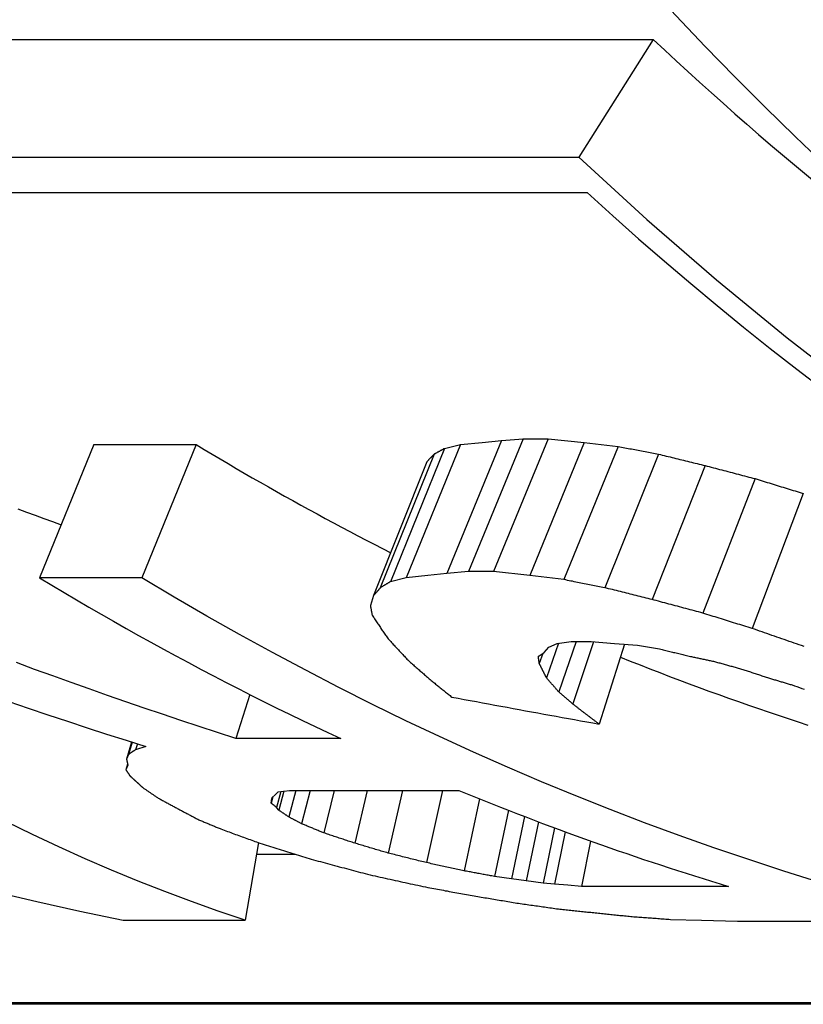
# Model space of a CAD drawing. Header units: millimetres. Extents: x 77 to 356, y 54 to 383.
# Tile 16 of 24: x 135.12 to 137.75, y 336.26 to 339.57. Entities that reach past the tile are written whole.
import ezdxf

# ---------------------------------------------------------------- set-up
doc = ezdxf.new("R2010")
doc.units = ezdxf.units.MM
doc.layers.add('Detail', color=2, linetype='Continuous')

msp = doc.modelspace()

# ---------------------------------------------------------------- linework, layer by layer
at = {"layer": 'Detail'}
for p, q in [((125.203, 339.4998), (137.2489, 339.4998)), ((137.2489, 339.4998), (136.9989, 339.1038)), ((124.9529, 339.1038), (136.9989, 339.1038)), ((125.1902, 338.9848), (137.0271, 338.9848)), ((136.7392, 338.1513), (136.5558, 337.7042)), ((136.8124, 338.1578), (136.6287, 337.7109)), ((136.6746, 338.1449), (136.7392, 338.1513)), ((136.8965, 338.1578), (136.7127, 337.7109)), ((136.7392, 338.1513), (136.8124, 338.1578)), ((136.8124, 338.1578), (136.8965, 338.1578)), ((136.8965, 338.1578), (137.0177, 338.1449)), ((135.3701, 338.1382), (135.1876, 337.6906)), ((135.3701, 338.1382), (135.7136, 338.1382)), ((135.7136, 338.1382), (135.5311, 337.6906)), ((136.5478, 338.1252), (136.3661, 337.6771)), ((136.6018, 338.1382), (136.4192, 337.6906)), ((136.5478, 338.1252), (136.6018, 338.1382)), ((136.6018, 338.1382), (136.6746, 338.1449)), ((137.0177, 338.1449), (136.8348, 337.6975)), ((137.1315, 338.1318), (136.9494, 337.684)), ((137.0177, 338.1449), (137.1315, 338.1318)), ((136.513, 338.1059), (136.3324, 337.657)), ((137.2666, 338.1059), (137.0861, 337.657)), ((136.4889, 338.0802), (136.31, 337.6304)), ((137.4232, 338.0676), (137.2452, 337.6174)), ((137.5912, 338.0235), (137.416, 337.5716)), ((137.7533, 337.9738), (137.5814, 337.52)), ((135.5311, 337.6906), (135.1876, 337.6906)), ((136.4192, 337.6906), (136.3661, 337.6771)), ((136.4916, 337.6975), (136.4192, 337.6906)), ((136.5558, 337.7042), (136.4916, 337.6975)), ((136.6287, 337.7109), (136.5558, 337.7042)), ((136.7127, 337.7109), (136.6287, 337.7109)), ((136.8348, 337.6975), (136.7127, 337.7109)), ((136.9494, 337.684), (136.8348, 337.6975)), ((136.31, 337.6304), (136.299, 337.5975)), ((136.8823, 337.4387), (136.8985, 337.4572)), ((136.9315, 337.4704), (136.8908, 337.3538)), ((136.8985, 337.4572), (136.9262, 337.4697)), ((136.9262, 337.4697), (136.9734, 337.4761)), ((136.9898, 337.4761), (136.9321, 337.3068)), ((136.9734, 337.4761), (137.0403, 337.4761)), ((137.0486, 337.4754), (136.9789, 337.2664)), ((137.0403, 337.4761), (137.1188, 337.4697)), ((137.1532, 337.4669), (137.0672, 337.1989)), ((137.1188, 337.4697), (137.1968, 337.4635)), ((137.1968, 337.4635), (137.27, 337.4511)), ((136.8632, 337.4263), (136.8823, 337.4387)), ((136.8788, 337.4364), (136.8665, 337.4021)), ((135.8937, 337.2981), (135.8475, 337.1499)), ((135.497, 337.1384), (135.4799, 337.081)), ((135.4987, 337.1378), (135.4864, 337.0968)), ((135.5163, 337.1323), (135.5102, 337.1125)), ((136.1993, 337.1499), (135.8475, 337.1499)), ((135.4864, 337.0968), (135.4799, 337.081)), ((135.5452, 337.1231), (135.5102, 337.1125)), ((135.4836, 337.0643), (135.478, 337.0451)), ((135.4844, 337.0605), (135.478, 337.0451)), ((135.9688, 336.9517), (135.9789, 336.9611)), ((135.9789, 336.9611), (135.9889, 336.9708)), ((135.9983, 336.972), (135.9842, 336.9187)), ((135.9889, 336.9708), (136.0269, 336.9758)), ((136.0082, 336.9733), (135.9914, 336.9093)), ((136.0482, 336.9758), (136.0252, 336.8864)), ((136.0269, 336.9758), (136.5966, 336.9758)), ((136.0962, 336.9758), (136.0679, 336.8639)), ((136.1777, 336.9758), (136.1426, 336.8329)), ((136.2884, 336.9758), (136.2463, 336.7987)), ((136.407, 336.9758), (136.3586, 336.7652)), ((136.5418, 336.9758), (136.4879, 336.733)), ((135.9714, 336.9542), (135.9657, 336.9327)), ((135.9657, 336.9327), (135.967, 336.9422)), ((135.967, 336.9422), (135.9688, 336.9517)), ((136.6659, 336.9475), (136.6138, 336.7056)), ((135.9914, 336.9093), (135.9842, 336.9187)), ((136.7626, 336.9091), (136.7157, 336.6865)), ((136.8171, 336.8879), (136.7735, 336.679)), ((136.8633, 336.8703), (136.8222, 336.6716)), ((136.918, 336.8497), (136.88, 336.6642)), ((136.9533, 336.8367), (136.9174, 336.6605)), ((135.9228, 336.8004), (135.8785, 336.5393)), ((137.0388, 336.8057), (137.008, 336.6533)), ((135.9162, 336.7614), (136.0463, 336.7614)), ((136.7735, 336.679), (136.7157, 336.6865)), ((136.8222, 336.6716), (136.7735, 336.679)), ((136.88, 336.6642), (136.8222, 336.6716)), ((136.9174, 336.6605), (136.88, 336.6642)), ((136.9625, 336.6569), (136.9174, 336.6605)), ((137.008, 336.6533), (136.9625, 336.6569)), ((137.5022, 336.6533), (137.008, 336.6533)), ((135.4681, 336.5393), (135.8785, 336.5393)), ((137.3072, 336.5424), (137.4115, 336.5393)), ((137.4115, 336.5393), (137.5327, 336.5362)), ((137.5327, 336.5362), (138.2785, 336.5362)), ((143.3606, 336.2617), (131.5587, 336.2617)), ((143.3631, 336.2569), (131.6116, 336.2569))]:
    msp.add_line(p, q, dxfattribs=at)
at = {"layer": 'Detail', "flags": 128}
for points in [[(136.9989, 339.1038), (137.2281, 338.894), (137.4616, 338.6916), (137.6994, 338.4967), (137.9412, 338.3093), (138.1869, 338.1297), (138.4363, 337.9577), (138.6892, 337.7935), (138.9454, 337.6372), (139.2048, 337.4889), (139.4672, 337.3486), (139.7324, 337.2164), (140.0003, 337.0923), (140.2706, 336.9765)], [(135.7136, 338.1382), (135.7405, 338.122), (135.7673, 338.1059), (135.7942, 338.0899), (135.8212, 338.074), (135.8482, 338.0581), (135.8752, 338.0424), (135.9022, 338.0267), (135.9293, 338.0112), (135.9564, 337.9957), (135.9836, 337.9803), (136.0108, 337.965), (136.038, 337.9498), (136.0653, 337.9347), (136.0926, 337.9197), (136.1199, 337.9048), (136.1473, 337.89), (136.1747, 337.8752), (136.2021, 337.8606), (136.2296, 337.846), (136.2571, 337.8316), (136.2846, 337.8172), (136.3121, 337.8029), (136.3397, 337.7887), (136.3674, 337.7746)], [(136.513, 338.1059), (136.5144, 338.1067), (136.5159, 338.1075), (136.5173, 338.1083), (136.5188, 338.1091), (136.5202, 338.1099), (136.5217, 338.1107), (136.5231, 338.1115), (136.5246, 338.1123), (136.526, 338.1131), (136.5275, 338.1139), (136.5289, 338.1147), (136.5304, 338.1155), (136.5318, 338.1163), (136.5333, 338.1171), (136.5347, 338.1179), (136.5362, 338.1187), (136.5376, 338.1195), (136.5391, 338.1203), (136.5405, 338.1212), (136.542, 338.122), (136.5434, 338.1228), (136.5449, 338.1236), (136.5463, 338.1244), (136.5478, 338.1252)], [(137.1315, 338.1318), (137.1372, 338.1307), (137.1428, 338.1297), (137.1484, 338.1286), (137.154, 338.1275), (137.1597, 338.1264), (137.1653, 338.1253), (137.1709, 338.1242), (137.1765, 338.1232), (137.1822, 338.1221), (137.1878, 338.121), (137.1934, 338.1199), (137.1991, 338.1188), (137.2047, 338.1177), (137.2103, 338.1167), (137.2159, 338.1156), (137.2216, 338.1145), (137.2272, 338.1134), (137.2328, 338.1123), (137.2384, 338.1113), (137.2441, 338.1102), (137.2497, 338.1091), (137.2553, 338.108), (137.261, 338.107), (137.2666, 338.1059)], [(136.4889, 338.0802), (136.4899, 338.0812), (136.4909, 338.0823), (136.4919, 338.0834), (136.4929, 338.0844), (136.4939, 338.0855), (136.4949, 338.0866), (136.4959, 338.0876), (136.4969, 338.0887), (136.4979, 338.0898), (136.4989, 338.0908), (136.4999, 338.0919), (136.5009, 338.093), (136.5019, 338.0941), (136.5029, 338.0951), (136.5039, 338.0962), (136.5049, 338.0973), (136.5059, 338.0983), (136.5069, 338.0994), (136.5079, 338.1005), (136.5089, 338.1016), (136.5099, 338.1026), (136.5109, 338.1037), (136.5119, 338.1048), (136.513, 338.1059)], [(137.2666, 338.1059), (137.2731, 338.1043), (137.2796, 338.1027), (137.2862, 338.1011), (137.2927, 338.0995), (137.2992, 338.0979), (137.3057, 338.0963), (137.3123, 338.0947), (137.3188, 338.0931), (137.3253, 338.0915), (137.3318, 338.0899), (137.3384, 338.0883), (137.3449, 338.0867), (137.3514, 338.0851), (137.3579, 338.0835), (137.3645, 338.0819), (137.371, 338.0803), (137.3775, 338.0787), (137.3841, 338.0771), (137.3906, 338.0756), (137.3971, 338.074), (137.4036, 338.0724), (137.4102, 338.0708), (137.4167, 338.0692), (137.4232, 338.0676)], [(137.4232, 338.0676), (137.4302, 338.0658), (137.4372, 338.0639), (137.4442, 338.0621), (137.4512, 338.0602), (137.4582, 338.0584), (137.4652, 338.0565), (137.4722, 338.0547), (137.4792, 338.0528), (137.4862, 338.051), (137.4932, 338.0492), (137.5002, 338.0473), (137.5072, 338.0455), (137.5142, 338.0436), (137.5212, 338.0418), (137.5282, 338.04), (137.5352, 338.0381), (137.5422, 338.0363), (137.5492, 338.0345), (137.5562, 338.0326), (137.5632, 338.0308), (137.5702, 338.029), (137.5772, 338.0272), (137.5842, 338.0253), (137.5912, 338.0235)], [(137.5912, 338.0235), (137.5979, 338.0214), (137.6047, 338.0193), (137.6114, 338.0172), (137.6182, 338.0152), (137.6249, 338.0131), (137.6317, 338.011), (137.6384, 338.0089), (137.6452, 338.0068), (137.6519, 338.0048), (137.6587, 338.0027), (137.6654, 338.0006), (137.6722, 337.9986), (137.679, 337.9965), (137.6857, 337.9944), (137.6925, 337.9923), (137.6992, 337.9903), (137.706, 337.9882), (137.7127, 337.9862), (137.7195, 337.9841), (137.7263, 337.982), (137.733, 337.98), (137.7398, 337.9779), (137.7466, 337.9759), (137.7533, 337.9738)], [(135.1146, 337.9222), (135.1436, 337.9113), (135.1727, 337.9005), (135.2018, 337.8897), (135.2309, 337.879), (135.26, 337.8683)], [(135.1876, 337.6906), (135.2288, 337.6657), (135.2702, 337.6409), (135.3116, 337.6164), (135.3531, 337.5921), (135.3947, 337.568), (135.4363, 337.5441), (135.4781, 337.5204), (135.5199, 337.4969), (135.5618, 337.4736), (135.6038, 337.4506), (135.6458, 337.4277), (135.688, 337.4051), (135.7302, 337.3826), (135.7725, 337.3604), (135.8148, 337.3384), (135.8573, 337.3166), (135.8998, 337.295), (135.9423, 337.2736), (135.985, 337.2525), (136.0277, 337.2315), (136.0705, 337.2108), (136.1133, 337.1903), (136.1563, 337.17), (136.1993, 337.1499)], [(137.805, 336.6679), (137.6874, 336.7046), (137.5701, 336.743), (137.4531, 336.7828), (137.3366, 336.8242), (137.2204, 336.8672), (137.1045, 336.9116), (136.9891, 336.9576), (136.8741, 337.0051), (136.7596, 337.0541), (136.6454, 337.1045), (136.5317, 337.1565), (136.4185, 337.21), (136.3058, 337.265), (136.1935, 337.3214), (136.0818, 337.3793), (135.9706, 337.4387), (135.8599, 337.4995), (135.7497, 337.5618), (135.6401, 337.6255), (135.5311, 337.6906)], [(136.3324, 337.657), (136.3315, 337.6559), (136.3306, 337.6548), (136.3296, 337.6537), (136.3287, 337.6526), (136.3278, 337.6515), (136.3268, 337.6504), (136.3259, 337.6492), (136.325, 337.6481), (136.324, 337.647), (136.3231, 337.6459), (136.3221, 337.6448), (136.3212, 337.6437), (136.3203, 337.6426), (136.3193, 337.6414), (136.3184, 337.6403), (136.3175, 337.6392), (136.3165, 337.6381), (136.3156, 337.637), (136.3147, 337.6359), (136.3137, 337.6348), (136.3128, 337.6337), (136.3119, 337.6326), (136.3109, 337.6315), (136.31, 337.6304)], [(136.3661, 337.6771), (136.3647, 337.6763), (136.3633, 337.6754), (136.3619, 337.6746), (136.3605, 337.6737), (136.3591, 337.6729), (136.3577, 337.6721), (136.3563, 337.6712), (136.3549, 337.6704), (136.3535, 337.6696), (136.3521, 337.6687), (136.3507, 337.6679), (136.3493, 337.6671), (136.3478, 337.6662), (136.3464, 337.6654), (136.345, 337.6646), (136.3436, 337.6637), (136.3422, 337.6629), (136.3408, 337.662), (136.3394, 337.6612), (136.338, 337.6604), (136.3366, 337.6595), (136.3352, 337.6587), (136.3338, 337.6579), (136.3324, 337.657)], [(137.0861, 337.657), (137.0804, 337.6582), (137.0747, 337.6593), (137.069, 337.6604), (137.0633, 337.6615), (137.0576, 337.6626), (137.0519, 337.6638), (137.0462, 337.6649), (137.0405, 337.666), (137.0348, 337.6671), (137.0291, 337.6682), (137.0234, 337.6694), (137.0177, 337.6705), (137.012, 337.6716), (137.0063, 337.6727), (137.0007, 337.6739), (136.995, 337.675), (136.9893, 337.6761), (136.9836, 337.6772), (136.9779, 337.6784), (136.9722, 337.6795), (136.9665, 337.6806), (136.9608, 337.6817), (136.9551, 337.6829), (136.9494, 337.684)], [(137.2452, 337.6174), (137.2385, 337.619), (137.2319, 337.6206), (137.2253, 337.6223), (137.2186, 337.6239), (137.212, 337.6256), (137.2054, 337.6272), (137.1988, 337.6289), (137.1921, 337.6305), (137.1855, 337.6322), (137.1789, 337.6338), (137.1722, 337.6355), (137.1656, 337.6371), (137.159, 337.6388), (137.1523, 337.6404), (137.1457, 337.6421), (137.1391, 337.6438), (137.1325, 337.6454), (137.1258, 337.6471), (137.1192, 337.6487), (137.1126, 337.6504), (137.106, 337.6521), (137.0993, 337.6537), (137.0927, 337.6554), (137.0861, 337.657)], [(136.299, 337.5975), (136.2992, 337.5961), (136.2995, 337.5947), (136.2997, 337.5934), (136.2999, 337.592), (136.3002, 337.5907), (136.3004, 337.5893), (136.3007, 337.5879), (136.3009, 337.5866), (136.3012, 337.5852), (136.3014, 337.5839), (136.3017, 337.5825), (136.3019, 337.5811), (136.3022, 337.5798), (136.3024, 337.5784), (136.3027, 337.5771), (136.3029, 337.5757), (136.3032, 337.5744), (136.3034, 337.573), (136.3037, 337.5717), (136.3039, 337.5703), (136.3042, 337.569), (136.3044, 337.5676), (136.3047, 337.5663), (136.3049, 337.5649)], [(137.416, 337.5716), (137.4088, 337.5735), (137.4017, 337.5754), (137.3946, 337.5772), (137.3875, 337.5791), (137.3804, 337.581), (137.3732, 337.5829), (137.3661, 337.5848), (137.359, 337.5867), (137.3519, 337.5887), (137.3448, 337.5906), (137.3376, 337.5925), (137.3305, 337.5944), (137.3234, 337.5963), (137.3163, 337.5982), (137.3092, 337.6001), (137.3021, 337.602), (137.295, 337.6039), (137.2878, 337.6058), (137.2807, 337.6078), (137.2736, 337.6097), (137.2665, 337.6116), (137.2594, 337.6135), (137.2523, 337.6154), (137.2452, 337.6174)], [(136.3049, 337.5649), (136.307, 337.5617), (136.3091, 337.5585), (136.3113, 337.5552), (136.3134, 337.552), (136.3155, 337.5488), (136.3176, 337.5456), (136.3197, 337.5424), (136.3219, 337.5392), (136.324, 337.536), (136.3261, 337.5328), (136.3282, 337.5296), (136.3304, 337.5264), (136.3325, 337.5232), (136.3346, 337.52), (136.3368, 337.5168), (136.3389, 337.5137), (136.341, 337.5105), (136.3432, 337.5073), (136.3453, 337.5042), (136.3475, 337.501), (136.3496, 337.4978), (136.3518, 337.4947), (136.3539, 337.4915), (136.356, 337.4884)], [(137.5814, 337.52), (137.5745, 337.5221), (137.5676, 337.5243), (137.5607, 337.5264), (137.5538, 337.5285), (137.5469, 337.5307), (137.54, 337.5328), (137.5331, 337.5349), (137.5262, 337.5371), (137.5193, 337.5392), (137.5124, 337.5414), (137.5055, 337.5435), (137.4986, 337.5457), (137.4917, 337.5478), (137.4849, 337.55), (137.478, 337.5521), (137.4711, 337.5543), (137.4642, 337.5564), (137.4573, 337.5586), (137.4504, 337.5607), (137.4435, 337.5629), (137.4366, 337.5651), (137.4297, 337.5672), (137.4228, 337.5694), (137.416, 337.5716)], [(136.356, 337.4884), (136.3589, 337.4853), (136.3617, 337.4821), (136.3646, 337.479), (136.3674, 337.4759), (136.3703, 337.4728), (136.3731, 337.4697), (136.376, 337.4665), (136.3788, 337.4634), (136.3817, 337.4603), (136.3846, 337.4572), (136.3874, 337.4542), (136.3903, 337.4511), (136.3931, 337.448), (136.396, 337.4449), (136.3989, 337.4418), (136.4017, 337.4387), (136.4046, 337.4357), (136.4075, 337.4326), (136.4103, 337.4295), (136.4132, 337.4265), (136.4161, 337.4234), (136.419, 337.4204), (136.4218, 337.4173), (136.4247, 337.4143)], [(137.756, 337.4596), (137.7477, 337.4624), (137.7394, 337.4653), (137.731, 337.4681), (137.7227, 337.471), (137.7144, 337.4738), (137.7061, 337.4767), (137.6978, 337.4796), (137.6894, 337.4824), (137.6811, 337.4853), (137.6728, 337.4882), (137.6645, 337.4911), (137.6562, 337.4939), (137.6479, 337.4968), (137.6396, 337.4997), (137.6312, 337.5026), (137.6229, 337.5055), (137.6146, 337.5084), (137.6063, 337.5113), (137.598, 337.5142), (137.5897, 337.5171), (137.5814, 337.52)], [(136.8665, 337.4021), (136.8664, 337.4031), (136.8663, 337.4041), (136.8661, 337.4051), (136.866, 337.4061), (136.8658, 337.4071), (136.8657, 337.4081), (136.8656, 337.4091), (136.8654, 337.4101), (136.8653, 337.4111), (136.8652, 337.4121), (136.865, 337.4132), (136.8649, 337.4142), (136.8647, 337.4152), (136.8646, 337.4162), (136.8645, 337.4172), (136.8643, 337.4182), (136.8642, 337.4192), (136.8641, 337.4202), (136.8639, 337.4212), (136.8638, 337.4223), (136.8636, 337.4233), (136.8635, 337.4243), (136.8634, 337.4253), (136.8632, 337.4263)], [(137.1393, 337.4236), (137.1722, 337.4104), (137.2051, 337.3974), (137.238, 337.3845), (137.271, 337.3717), (137.3039, 337.359), (137.337, 337.3465), (137.37, 337.3341), (137.4031, 337.3218), (137.4362, 337.3097), (137.4694, 337.2977), (137.5026, 337.2858), (137.5358, 337.274), (137.569, 337.2624), (137.6023, 337.2509), (137.6356, 337.2396), (137.669, 337.2283), (137.7023, 337.2172), (137.7357, 337.2062), (137.7691, 337.1954)], [(137.27, 337.4511), (137.2744, 337.45), (137.2787, 337.449), (137.283, 337.448), (137.2874, 337.4469), (137.2917, 337.4459), (137.2961, 337.4449), (137.3004, 337.4438), (137.3047, 337.4428), (137.3091, 337.4418), (137.3134, 337.4407), (137.3178, 337.4397), (137.3221, 337.4387), (137.3264, 337.4376), (137.3308, 337.4366), (137.3351, 337.4356), (137.3395, 337.4345), (137.3438, 337.4335), (137.3482, 337.4325), (137.3525, 337.4315), (137.3569, 337.4304), (137.3612, 337.4294), (137.3655, 337.4284), (137.3699, 337.4273), (137.3742, 337.4263)], [(137.3742, 337.4263), (137.3777, 337.4256), (137.3812, 337.4248), (137.3847, 337.424), (137.3882, 337.4233), (137.3917, 337.4225), (137.3952, 337.4217), (137.3988, 337.421), (137.4023, 337.4202), (137.4058, 337.4195), (137.4093, 337.4187), (137.4128, 337.4179), (137.4163, 337.4172), (137.4198, 337.4164), (137.4233, 337.4156), (137.4268, 337.4149), (137.4303, 337.4141), (137.4338, 337.4134), (137.4373, 337.4126), (137.4408, 337.4118), (137.4443, 337.4111), (137.4478, 337.4103), (137.4513, 337.4096), (137.4548, 337.4088), (137.4583, 337.408)], [(135.8475, 337.1499), (135.7857, 337.17), (135.7239, 337.1903), (135.6622, 337.2108), (135.6005, 337.2315), (135.539, 337.2525), (135.4775, 337.2736), (135.4161, 337.295), (135.3547, 337.3166), (135.2934, 337.3384), (135.2322, 337.3604), (135.1711, 337.3826), (135.1101, 337.4051)], [(136.4247, 337.4143), (136.4278, 337.4115), (136.431, 337.4087), (136.4341, 337.4059), (136.4372, 337.4031), (136.4404, 337.4003), (136.4435, 337.3975), (136.4466, 337.3947), (136.4498, 337.392), (136.4529, 337.3892), (136.4561, 337.3864), (136.4592, 337.3837), (136.4624, 337.3809), (136.4655, 337.3781), (136.4686, 337.3754), (136.4718, 337.3726), (136.4749, 337.3699), (136.4781, 337.3671), (136.4812, 337.3644), (136.4844, 337.3616), (136.4875, 337.3589), (136.4907, 337.3562), (136.4939, 337.3534), (136.497, 337.3507), (136.5002, 337.348)], [(136.8786, 337.3778), (136.8781, 337.3788), (136.8776, 337.3798), (136.8771, 337.3808), (136.8766, 337.3818), (136.8761, 337.3828), (136.8756, 337.3839), (136.8751, 337.3849), (136.8746, 337.3859), (136.8741, 337.3869), (136.8736, 337.3879), (136.8731, 337.3889), (136.8726, 337.3899), (136.8721, 337.3909), (136.8716, 337.3919), (136.8711, 337.3929), (136.8706, 337.394), (136.8701, 337.395), (136.8696, 337.396), (136.8691, 337.397), (136.8686, 337.398), (136.868, 337.399), (136.8675, 337.4), (136.867, 337.401), (136.8665, 337.4021)], [(137.4583, 337.408), (137.462, 337.407), (137.4656, 337.406), (137.4693, 337.405), (137.4729, 337.404), (137.4766, 337.403), (137.4802, 337.4019), (137.4839, 337.4009), (137.4875, 337.3999), (137.4911, 337.3989), (137.4948, 337.3979), (137.4984, 337.3969), (137.5021, 337.3959), (137.5057, 337.3948), (137.5094, 337.3938), (137.513, 337.3928), (137.5167, 337.3918), (137.5203, 337.3908), (137.524, 337.3898), (137.5276, 337.3888), (137.5313, 337.3878), (137.5349, 337.3868), (137.5386, 337.3858), (137.5422, 337.3847), (137.5459, 337.3837)], [(136.8908, 337.3538), (136.8903, 337.3548), (136.8898, 337.3558), (136.8893, 337.3568), (136.8888, 337.3578), (136.8883, 337.3588), (136.8878, 337.3598), (136.8872, 337.3608), (136.8867, 337.3618), (136.8862, 337.3628), (136.8857, 337.3638), (136.8852, 337.3648), (136.8847, 337.3658), (136.8842, 337.3668), (136.8837, 337.3678), (136.8832, 337.3688), (136.8827, 337.3698), (136.8822, 337.3708), (136.8817, 337.3718), (136.8812, 337.3728), (136.8807, 337.3738), (136.8801, 337.3748), (136.8796, 337.3758), (136.8791, 337.3768), (136.8786, 337.3778)], [(137.5459, 337.3837), (137.5497, 337.3825), (137.5534, 337.3812), (137.5572, 337.38), (137.561, 337.3787), (137.5648, 337.3775), (137.5685, 337.3762), (137.5723, 337.375), (137.5761, 337.3737), (137.5799, 337.3725), (137.5836, 337.3712), (137.5874, 337.37), (137.5912, 337.3687), (137.595, 337.3675), (137.5987, 337.3662), (137.6025, 337.365), (137.6063, 337.3637), (137.6101, 337.3625), (137.6139, 337.3613), (137.6176, 337.36), (137.6214, 337.3588), (137.6252, 337.3575), (137.629, 337.3563), (137.6327, 337.3551), (137.6365, 337.3538)], [(136.5002, 337.348), (136.5032, 337.3455), (136.5062, 337.343), (136.5092, 337.3406), (136.5122, 337.3381), (136.5153, 337.3356), (136.5183, 337.3332), (136.5213, 337.3307), (136.5243, 337.3283), (136.5273, 337.3258), (136.5304, 337.3234), (136.5334, 337.3209), (136.5364, 337.3185), (136.5394, 337.3161), (136.5425, 337.3136), (136.5455, 337.3112), (136.5485, 337.3088), (136.5516, 337.3063), (136.5546, 337.3039), (136.5576, 337.3015), (136.5606, 337.2991), (136.5637, 337.2967), (136.5667, 337.2942), (136.5697, 337.2918), (136.5728, 337.2894)], [(136.9321, 337.3068), (136.9304, 337.3087), (136.9287, 337.3107), (136.9269, 337.3126), (136.9252, 337.3146), (136.9235, 337.3165), (136.9217, 337.3184), (136.92, 337.3204), (136.9183, 337.3223), (136.9166, 337.3243), (136.9149, 337.3263), (136.9131, 337.3282), (136.9114, 337.3302), (136.9097, 337.3321), (136.908, 337.3341), (136.9063, 337.3361), (136.9045, 337.338), (136.9028, 337.34), (136.9011, 337.342), (136.8994, 337.3439), (136.8977, 337.3459), (136.8959, 337.3479), (136.8942, 337.3499), (136.8925, 337.3518), (136.8908, 337.3538)], [(137.6365, 337.3538), (137.6398, 337.3528), (137.6431, 337.3518), (137.6464, 337.3509), (137.6497, 337.3499), (137.653, 337.3489), (137.6563, 337.3479), (137.6596, 337.3469), (137.6629, 337.3459), (137.6662, 337.345), (137.6695, 337.344), (137.6728, 337.343), (137.676, 337.342), (137.6793, 337.341), (137.6826, 337.3401), (137.6859, 337.3391), (137.6892, 337.3381), (137.6925, 337.3371), (137.6958, 337.3361), (137.6991, 337.3352), (137.7024, 337.3342), (137.7057, 337.3332), (137.709, 337.3322), (137.7123, 337.3313), (137.7156, 337.3303)], [(137.7156, 337.3303), (137.7237, 337.3273), (137.7319, 337.3244), (137.7401, 337.3215), (137.7482, 337.3185), (137.7564, 337.3156)], [(136.5728, 337.2894), (136.5934, 337.2856), (136.6139, 337.2817), (136.6345, 337.2779), (136.6551, 337.2741), (136.6757, 337.2702), (136.6963, 337.2664), (136.7169, 337.2626), (136.7374, 337.2588), (136.758, 337.255), (136.7786, 337.2512), (136.7992, 337.2474), (136.8198, 337.2437), (136.8404, 337.2399), (136.861, 337.2361), (136.8816, 337.2324), (136.9023, 337.2286), (136.9229, 337.2249), (136.9435, 337.2211), (136.9641, 337.2174), (136.9847, 337.2137), (137.0053, 337.21), (137.026, 337.2063), (137.0466, 337.2026), (137.0672, 337.1989)], [(136.9789, 337.2664), (136.977, 337.268), (136.975, 337.2697), (136.973, 337.2714), (136.9711, 337.273), (136.9691, 337.2747), (136.9672, 337.2764), (136.9652, 337.2781), (136.9633, 337.2797), (136.9613, 337.2814), (136.9594, 337.2831), (136.9574, 337.2848), (136.9555, 337.2865), (136.9535, 337.2882), (136.9516, 337.2898), (136.9496, 337.2915), (136.9477, 337.2932), (136.9457, 337.2949), (136.9438, 337.2966), (136.9418, 337.2983), (136.9399, 337.3), (136.9379, 337.3017), (136.936, 337.3034), (136.9341, 337.3051), (136.9321, 337.3068)], [(135.0842, 337.2746), (135.1498, 337.2522), (135.2155, 337.2301), (135.2813, 337.2082), (135.3472, 337.1866), (135.4131, 337.1652), (135.4791, 337.1441), (135.5452, 337.1231)], [(137.0227, 337.2324), (137.0209, 337.2338), (137.0191, 337.2352), (137.0172, 337.2367), (137.0154, 337.2381), (137.0136, 337.2395), (137.0118, 337.2409), (137.0099, 337.2423), (137.0081, 337.2437), (137.0063, 337.2451), (137.0045, 337.2465), (137.0026, 337.2479), (137.0008, 337.2493), (136.999, 337.2507), (136.9971, 337.2522), (136.9953, 337.2536), (136.9935, 337.255), (136.9917, 337.2564), (136.9898, 337.2578), (136.988, 337.2592), (136.9862, 337.2607), (136.9844, 337.2621), (136.9826, 337.2635), (136.9807, 337.2649), (136.9789, 337.2664)], [(137.0672, 337.1989), (137.0653, 337.2003), (137.0635, 337.2016), (137.0616, 337.203), (137.0598, 337.2044), (137.0579, 337.2058), (137.0561, 337.2072), (137.0542, 337.2086), (137.0524, 337.21), (137.0505, 337.2114), (137.0487, 337.2128), (137.0468, 337.2142), (137.0449, 337.2156), (137.0431, 337.217), (137.0412, 337.2184), (137.0394, 337.2198), (137.0375, 337.2212), (137.0357, 337.2226), (137.0338, 337.224), (137.032, 337.2254), (137.0301, 337.2268), (137.0283, 337.2282), (137.0264, 337.2296), (137.0246, 337.231), (137.0227, 337.2324)], [(135.5102, 337.1125), (135.5092, 337.1119), (135.5082, 337.1112), (135.5073, 337.1105), (135.5063, 337.1099), (135.5053, 337.1092), (135.5043, 337.1086), (135.5033, 337.1079), (135.5023, 337.1073), (135.5013, 337.1066), (135.5003, 337.106), (135.4993, 337.1053), (135.4983, 337.1046), (135.4973, 337.104), (135.4963, 337.1033), (135.4953, 337.1027), (135.4943, 337.102), (135.4933, 337.1014), (135.4923, 337.1007), (135.4914, 337.1001), (135.4904, 337.0994), (135.4894, 337.0988), (135.4884, 337.0981), (135.4874, 337.0975), (135.4864, 337.0968)], [(135.4799, 337.081), (135.48, 337.0802), (135.4802, 337.0793), (135.4804, 337.0784), (135.4806, 337.0776), (135.4808, 337.0767), (135.481, 337.0759), (135.4812, 337.075), (135.4814, 337.0742), (135.4816, 337.0733), (135.4817, 337.0725), (135.4819, 337.0716), (135.4821, 337.0707), (135.4823, 337.0699), (135.4825, 337.069), (135.4827, 337.0682), (135.4829, 337.0673), (135.4831, 337.0665), (135.4833, 337.0656), (135.4834, 337.0648), (135.4836, 337.0639), (135.4838, 337.0631), (135.484, 337.0622), (135.4842, 337.0614), (135.4844, 337.0605)], [(135.478, 337.0451), (135.4785, 337.0443), (135.479, 337.0434), (135.4796, 337.0426), (135.4801, 337.0417), (135.4807, 337.0409), (135.4812, 337.0401), (135.4817, 337.0392), (135.4823, 337.0384), (135.4828, 337.0375), (135.4833, 337.0367), (135.4839, 337.0359), (135.4844, 337.035), (135.485, 337.0342), (135.4855, 337.0334), (135.486, 337.0325), (135.4866, 337.0317), (135.4871, 337.0309), (135.4876, 337.03), (135.4882, 337.0292), (135.4887, 337.0284), (135.4893, 337.0275), (135.4898, 337.0267), (135.4903, 337.0259), (135.4909, 337.025)], [(135.4909, 337.025), (135.4918, 337.0242), (135.4927, 337.0234), (135.4936, 337.0225), (135.4946, 337.0217), (135.4955, 337.0209), (135.4964, 337.02), (135.4973, 337.0192), (135.4982, 337.0184), (135.4991, 337.0175), (135.5001, 337.0167), (135.501, 337.0159), (135.5019, 337.015), (135.5028, 337.0142), (135.5037, 337.0134), (135.5046, 337.0125), (135.5056, 337.0117), (135.5065, 337.0109), (135.5074, 337.01), (135.5083, 337.0092), (135.5092, 337.0084), (135.5102, 337.0075), (135.5111, 337.0067), (135.512, 337.0059), (135.5129, 337.0051)], [(135.5129, 337.0051), (135.5138, 337.0042), (135.5147, 337.0034), (135.5156, 337.0026), (135.5165, 337.0018), (135.5173, 337.001), (135.5182, 337.0002), (135.5191, 336.9993), (135.52, 336.9985), (135.5209, 336.9977), (135.5218, 336.9969), (135.5227, 336.9961), (135.5235, 336.9953), (135.5244, 336.9944), (135.5253, 336.9936), (135.5262, 336.9928), (135.5271, 336.992), (135.528, 336.9912), (135.5289, 336.9904), (135.5298, 336.9896), (135.5307, 336.9888), (135.5315, 336.988), (135.5324, 336.9871), (135.5333, 336.9863), (135.5342, 336.9855)], [(135.5342, 336.9855), (135.5363, 336.9841), (135.5383, 336.9827), (135.5403, 336.9813), (135.5424, 336.9798), (135.5444, 336.9784), (135.5465, 336.977), (135.5485, 336.9756), (135.5506, 336.9742), (135.5526, 336.9727), (135.5547, 336.9713), (135.5567, 336.9699), (135.5588, 336.9685), (135.5608, 336.9671), (135.5629, 336.9657), (135.5649, 336.9643), (135.567, 336.9629), (135.569, 336.9615), (135.5711, 336.9601), (135.5731, 336.9587), (135.5752, 336.9573), (135.5772, 336.9559), (135.5793, 336.9545), (135.5813, 336.9531), (135.5834, 336.9517)], [(135.5834, 336.9517), (135.5863, 336.9501), (135.5892, 336.9485), (135.5921, 336.9469), (135.595, 336.9453), (135.5979, 336.9437), (135.6008, 336.9422), (135.6037, 336.9406), (135.6066, 336.939), (135.6095, 336.9374), (135.6124, 336.9358), (135.6153, 336.9342), (135.6182, 336.9327), (135.6211, 336.9311), (135.624, 336.9295), (135.6269, 336.928), (135.6298, 336.9264), (135.6327, 336.9248), (135.6356, 336.9233), (135.6385, 336.9217), (135.6414, 336.9201), (135.6443, 336.9186), (135.6472, 336.917), (135.6502, 336.9155), (135.6531, 336.9139)], [(135.9842, 336.9187), (135.9834, 336.9192), (135.9826, 336.9198), (135.9818, 336.9204), (135.9811, 336.921), (135.9803, 336.9216), (135.9795, 336.9221), (135.9788, 336.9227), (135.978, 336.9233), (135.9772, 336.9239), (135.9764, 336.9245), (135.9757, 336.9251), (135.9749, 336.9256), (135.9741, 336.9262), (135.9734, 336.9268), (135.9726, 336.9274), (135.9718, 336.928), (135.971, 336.9286), (135.9703, 336.9292), (135.9695, 336.9297), (135.9687, 336.9303), (135.968, 336.9309), (135.9672, 336.9315), (135.9664, 336.9321), (135.9657, 336.9327)], [(135.6531, 336.9139), (135.6559, 336.9124), (135.6588, 336.9108), (135.6617, 336.9093), (135.6646, 336.9077), (135.6674, 336.9062), (135.6703, 336.9047), (135.6732, 336.9031), (135.6761, 336.9016), (135.679, 336.9001), (135.6819, 336.8985), (135.6847, 336.897), (135.6876, 336.8955), (135.6905, 336.8939), (135.6934, 336.8924), (135.6963, 336.8909), (135.6991, 336.8894), (135.702, 336.8879), (135.7049, 336.8864), (135.7078, 336.8848), (135.7107, 336.8833), (135.7136, 336.8818), (135.7165, 336.8803), (135.7193, 336.8788), (135.7222, 336.8773)], [(136.0252, 336.8864), (136.0238, 336.8873), (136.0223, 336.8883), (136.0209, 336.8892), (136.0195, 336.8902), (136.0181, 336.8911), (136.0167, 336.8921), (136.0153, 336.893), (136.0139, 336.894), (136.0125, 336.895), (136.0111, 336.8959), (136.0097, 336.8969), (136.0083, 336.8978), (136.0069, 336.8988), (136.0055, 336.8997), (136.004, 336.9007), (136.0026, 336.9016), (136.0012, 336.9026), (135.9998, 336.9036), (135.9984, 336.9045), (135.997, 336.9055), (135.9956, 336.9064), (135.9942, 336.9074), (135.9928, 336.9084), (135.9914, 336.9093)], [(135.8785, 336.5393), (135.7882, 336.57), (135.6981, 336.6021), (135.6084, 336.6358), (135.5189, 336.671), (135.4298, 336.7078), (135.3409, 336.7461), (135.2525, 336.7859), (135.1644, 336.8272), (135.0766, 336.87)], [(135.7222, 336.8773), (135.7254, 336.876), (135.7285, 336.8747), (135.7316, 336.8734), (135.7347, 336.872), (135.7378, 336.8707), (135.7409, 336.8694), (135.7441, 336.8681), (135.7472, 336.8668), (135.7503, 336.8655), (135.7534, 336.8642), (135.7565, 336.8629), (135.7597, 336.8616), (135.7628, 336.8603), (135.7659, 336.859), (135.769, 336.8577), (135.7721, 336.8564), (135.7753, 336.8551), (135.7784, 336.8538), (135.7815, 336.8525), (135.7846, 336.8512), (135.7878, 336.8499), (135.7909, 336.8486), (135.794, 336.8473), (135.7971, 336.8461)], [(136.0679, 336.8639), (136.0661, 336.8648), (136.0644, 336.8657), (136.0626, 336.8667), (136.0608, 336.8676), (136.059, 336.8685), (136.0572, 336.8695), (136.0554, 336.8704), (136.0537, 336.8713), (136.0519, 336.8723), (136.0501, 336.8732), (136.0483, 336.8741), (136.0465, 336.8751), (136.0447, 336.876), (136.043, 336.877), (136.0412, 336.8779), (136.0394, 336.8788), (136.0376, 336.8798), (136.0358, 336.8807), (136.0341, 336.8817), (136.0323, 336.8826), (136.0305, 336.8836), (136.0287, 336.8845), (136.0269, 336.8855), (136.0252, 336.8864)], [(136.1426, 336.8329), (136.1395, 336.8342), (136.1363, 336.8355), (136.1332, 336.8368), (136.1301, 336.838), (136.127, 336.8393), (136.1239, 336.8406), (136.1208, 336.8419), (136.1177, 336.8432), (136.1146, 336.8444), (136.1114, 336.8457), (136.1083, 336.847), (136.1052, 336.8483), (136.1021, 336.8496), (136.099, 336.8509), (136.0959, 336.8522), (136.0928, 336.8535), (136.0897, 336.8548), (136.0866, 336.8561), (136.0835, 336.8574), (136.0804, 336.8587), (136.0772, 336.86), (136.0741, 336.8613), (136.071, 336.8626), (136.0679, 336.8639)], [(135.7971, 336.8461), (135.8026, 336.844), (135.808, 336.842), (135.8134, 336.84), (135.8189, 336.838), (135.8243, 336.836), (135.8297, 336.834), (135.8352, 336.832), (135.8406, 336.83), (135.8461, 336.8281), (135.8515, 336.8261), (135.857, 336.8241), (135.8624, 336.8221), (135.8679, 336.8201), (135.8733, 336.8182), (135.8787, 336.8162), (135.8842, 336.8142), (135.8896, 336.8123), (135.8951, 336.8103), (135.9005, 336.8084), (135.906, 336.8064), (135.9114, 336.8045), (135.9169, 336.8025), (135.9224, 336.8006), (135.9278, 336.7987)], [(136.2463, 336.7987), (136.242, 336.8001), (136.2376, 336.8015), (136.2333, 336.8029), (136.229, 336.8043), (136.2246, 336.8057), (136.2203, 336.8071), (136.216, 336.8086), (136.2117, 336.81), (136.2074, 336.8114), (136.203, 336.8128), (136.1987, 336.8142), (136.1944, 336.8157), (136.1901, 336.8171), (136.1858, 336.8185), (136.1814, 336.82), (136.1771, 336.8214), (136.1728, 336.8228), (136.1685, 336.8243), (136.1642, 336.8257), (136.1598, 336.8272), (136.1555, 336.8286), (136.1512, 336.8301), (136.1469, 336.8315), (136.1426, 336.8329)], [(135.9278, 336.7987), (135.935, 336.7964), (135.9422, 336.7941), (135.9493, 336.7918), (135.9565, 336.7895), (135.9637, 336.7872), (135.9709, 336.785), (135.978, 336.7827), (135.9852, 336.7804), (135.9924, 336.7782), (135.9996, 336.7759), (136.0068, 336.7737), (136.014, 336.7715), (136.0211, 336.7692), (136.0283, 336.767), (136.0355, 336.7648), (136.0427, 336.7625), (136.0499, 336.7603), (136.0571, 336.7581), (136.0643, 336.7559), (136.0715, 336.7537), (136.0787, 336.7515), (136.0859, 336.7493), (136.0931, 336.7471), (136.1003, 336.7449)], [(136.3586, 336.7652), (136.3539, 336.7666), (136.3492, 336.768), (136.3446, 336.7694), (136.3399, 336.7707), (136.3352, 336.7721), (136.3305, 336.7735), (136.3258, 336.7749), (136.3211, 336.7763), (136.3165, 336.7776), (136.3118, 336.779), (136.3071, 336.7804), (136.3024, 336.7818), (136.2977, 336.7832), (136.2931, 336.7846), (136.2884, 336.786), (136.2837, 336.7874), (136.279, 336.7888), (136.2743, 336.7902), (136.2697, 336.7916), (136.265, 336.793), (136.2603, 336.7944), (136.2556, 336.7958), (136.251, 336.7972), (136.2463, 336.7987)], [(136.4879, 336.733), (136.4825, 336.7343), (136.4771, 336.7356), (136.4717, 336.737), (136.4663, 336.7383), (136.4609, 336.7396), (136.4555, 336.741), (136.4501, 336.7423), (136.4447, 336.7436), (136.4394, 336.745), (136.434, 336.7463), (136.4286, 336.7476), (136.4232, 336.749), (136.4178, 336.7503), (136.4124, 336.7517), (136.4071, 336.753), (136.4017, 336.7544), (136.3963, 336.7557), (136.3909, 336.7571), (136.3855, 336.7584), (136.3801, 336.7598), (136.3748, 336.7611), (136.3694, 336.7625), (136.364, 336.7639), (136.3586, 336.7652)], [(136.1003, 336.7449), (136.1081, 336.7428), (136.116, 336.7406), (136.1239, 336.7384), (136.1317, 336.7363), (136.1396, 336.7341), (136.1475, 336.732), (136.1554, 336.7298), (136.1632, 336.7277), (136.1711, 336.7256), (136.179, 336.7234), (136.1869, 336.7213), (136.1947, 336.7192), (136.2026, 336.7171), (136.2105, 336.715), (136.2184, 336.7129), (136.2263, 336.7108), (136.2341, 336.7087), (136.242, 336.7066), (136.2499, 336.7045), (136.2578, 336.7024), (136.2657, 336.7003), (136.2736, 336.6983), (136.2815, 336.6962), (136.2894, 336.6941)], [(136.6138, 336.7056), (136.6085, 336.7067), (136.6033, 336.7078), (136.598, 336.709), (136.5928, 336.7101), (136.5875, 336.7112), (136.5823, 336.7124), (136.577, 336.7135), (136.5718, 336.7146), (136.5665, 336.7158), (136.5613, 336.7169), (136.556, 336.7181), (136.5508, 336.7192), (136.5455, 336.7203), (136.5403, 336.7215), (136.5351, 336.7226), (136.5298, 336.7238), (136.5246, 336.7249), (136.5193, 336.7261), (136.5141, 336.7272), (136.5088, 336.7284), (136.5036, 336.7295), (136.4983, 336.7307), (136.4931, 336.7318), (136.4879, 336.733)], [(136.2894, 336.6941), (136.2978, 336.6922), (136.3063, 336.6903), (136.3147, 336.6884), (136.3232, 336.6865), (136.3316, 336.6847), (136.3401, 336.6828), (136.3486, 336.6809), (136.357, 336.679), (136.3655, 336.6772), (136.374, 336.6753), (136.3824, 336.6734), (136.3909, 336.6716), (136.3994, 336.6697), (136.4078, 336.6679), (136.4163, 336.666), (136.4248, 336.6642), (136.4332, 336.6623), (136.4417, 336.6605), (136.4502, 336.6587), (136.4586, 336.6569), (136.4671, 336.655), (136.4756, 336.6532), (136.4841, 336.6514), (136.4925, 336.6496)], [(136.7157, 336.6865), (136.7114, 336.6873), (136.7072, 336.6881), (136.7029, 336.6889), (136.6987, 336.6897), (136.6944, 336.6905), (136.6902, 336.6912), (136.686, 336.692), (136.6817, 336.6928), (136.6775, 336.6936), (136.6732, 336.6944), (136.669, 336.6952), (136.6647, 336.696), (136.6605, 336.6968), (136.6562, 336.6976), (136.652, 336.6984), (136.6477, 336.6992), (136.6435, 336.7), (136.6392, 336.7008), (136.635, 336.7016), (136.6307, 336.7024), (136.6265, 336.7032), (136.6222, 336.704), (136.618, 336.7048), (136.6138, 336.7056)], [(135.0346, 336.6358), (135.1788, 336.6021), (135.3233, 336.57), (135.4681, 336.5393)], [(136.4925, 336.6496), (136.499, 336.6484), (136.5055, 336.6472), (136.5119, 336.646), (136.5184, 336.6448), (136.5248, 336.6436), (136.5313, 336.6424), (136.5378, 336.6412), (136.5442, 336.64), (136.5507, 336.6388), (136.5572, 336.6377), (136.5636, 336.6365), (136.5701, 336.6353), (136.5765, 336.6341), (136.583, 336.6329), (136.5895, 336.6318), (136.5959, 336.6306), (136.6024, 336.6294), (136.6089, 336.6282), (136.6153, 336.6271), (136.6218, 336.6259), (136.6283, 336.6247), (136.6347, 336.6236), (136.6412, 336.6224), (136.6477, 336.6213)], [(136.6477, 336.6213), (136.6536, 336.6202), (136.6596, 336.6192), (136.6656, 336.6182), (136.6716, 336.6172), (136.6775, 336.6162), (136.6835, 336.6152), (136.6895, 336.6142), (136.6955, 336.6132), (136.7014, 336.6122), (136.7074, 336.6112), (136.7134, 336.6102), (136.7194, 336.6092), (136.7253, 336.6082), (136.7313, 336.6072), (136.7373, 336.6062), (136.7433, 336.6052), (136.7492, 336.6042), (136.7552, 336.6032), (136.7612, 336.6022), (136.7672, 336.6012), (136.7731, 336.6002), (136.7791, 336.5992), (136.7851, 336.5983), (136.7911, 336.5973)], [(136.7911, 336.5973), (136.7969, 336.5964), (136.8027, 336.5956), (136.8085, 336.5948), (136.8143, 336.5939), (136.8201, 336.5931), (136.8259, 336.5922), (136.8317, 336.5914), (136.8375, 336.5906), (136.8433, 336.5898), (136.8492, 336.5889), (136.855, 336.5881), (136.8608, 336.5873), (136.8666, 336.5864), (136.8724, 336.5856), (136.8782, 336.5848), (136.884, 336.584), (136.8898, 336.5831), (136.8956, 336.5823), (136.9014, 336.5815), (136.9072, 336.5807), (136.913, 336.5799), (136.9189, 336.579), (136.9247, 336.5782), (136.9305, 336.5774)], [(136.9305, 336.5774), (136.9357, 336.5769), (136.9408, 336.5763), (136.946, 336.5758), (136.9512, 336.5752), (136.9563, 336.5747), (136.9615, 336.5741), (136.9667, 336.5736), (136.9719, 336.5731), (136.977, 336.5725), (136.9822, 336.572), (136.9874, 336.5714), (136.9926, 336.5709), (136.9977, 336.5703), (137.0029, 336.5698), (137.0081, 336.5693), (137.0133, 336.5687), (137.0184, 336.5682), (137.0236, 336.5676), (137.0288, 336.5671), (137.034, 336.5666), (137.0391, 336.566), (137.0443, 336.5655), (137.0495, 336.565), (137.0547, 336.5644)], [(137.0547, 336.5644), (137.0598, 336.5639), (137.065, 336.5634), (137.0702, 336.5628), (137.0754, 336.5623), (137.0805, 336.5617), (137.0857, 336.5612), (137.0909, 336.5607), (137.0961, 336.5601), (137.1013, 336.5596), (137.1064, 336.5591), (137.1116, 336.5586), (137.1168, 336.558), (137.122, 336.5575), (137.1271, 336.557), (137.1323, 336.5564), (137.1375, 336.5559), (137.1427, 336.5554), (137.1478, 336.5549), (137.153, 336.5543), (137.1582, 336.5538), (137.1634, 336.5533), (137.1685, 336.5527), (137.1737, 336.5522), (137.1789, 336.5517)], [(137.1789, 336.5517), (137.1842, 336.5513), (137.1896, 336.5509), (137.1949, 336.5505), (137.2003, 336.5501), (137.2056, 336.5497), (137.211, 336.5494), (137.2163, 336.549), (137.2217, 336.5486), (137.227, 336.5482), (137.2324, 336.5478), (137.2377, 336.5474), (137.2431, 336.547), (137.2484, 336.5466), (137.2538, 336.5462), (137.2591, 336.5459), (137.2645, 336.5455), (137.2698, 336.5451), (137.2751, 336.5447), (137.2805, 336.5443), (137.2858, 336.5439), (137.2912, 336.5435), (137.2965, 336.5432), (137.3019, 336.5428), (137.3072, 336.5424)]]:
    msp.add_lwpolyline(points, dxfattribs=at)
at = {"layer": 'Detail'}
for centre, major_axis, start_param, end_param in [((148.369, 349.9549), (0, 14), 5.766449, 8.894122), ((147.3046, 349.9549), (0, 14), 0, 2.755717), ((144.7177, 349.9549), (0, -13.75), 3.141593, 6.160154), ((143.8497, 349.9549), (0, -13.2), 5.626547, 5.771407), ((143.7494, 349.9549), (0, -13.7), 5.640916, 6.248456), ((140.189, 349.9549), (0, -13.7), 5.957343, 6.041425)]:
    msp.add_ellipse(centre, major_axis=major_axis, ratio=0.819152, start_param=start_param, end_param=end_param, dxfattribs=at)

doc.saveas('drawing.dxf')
